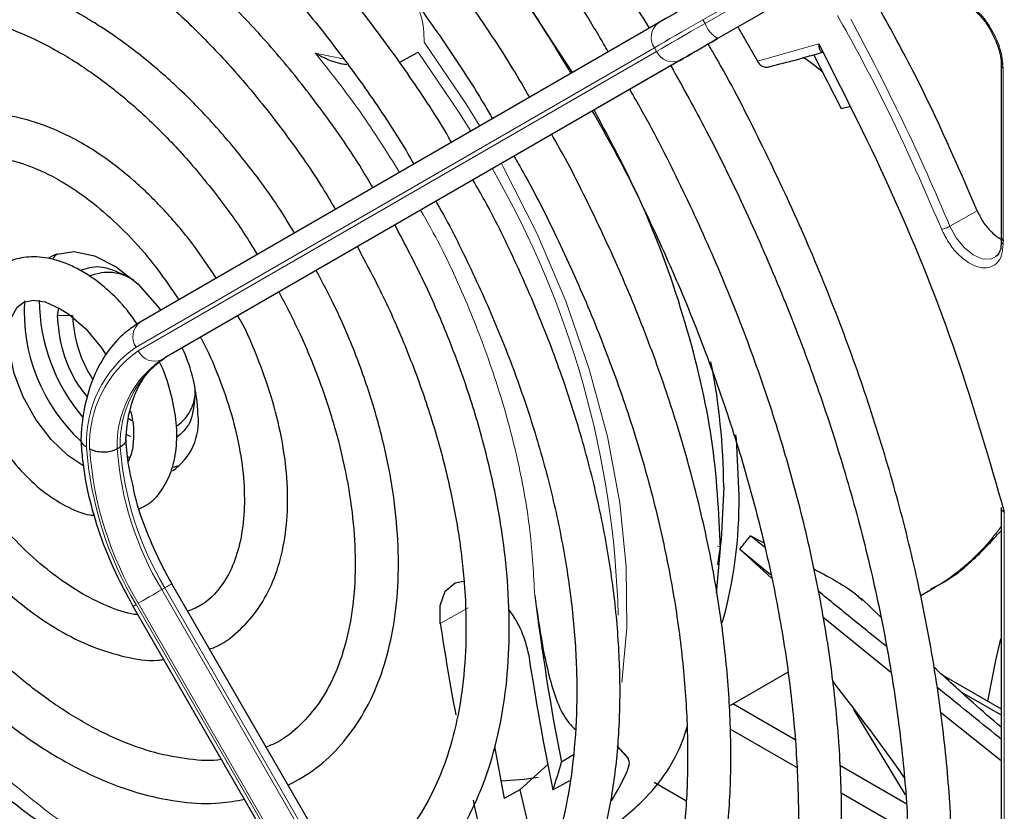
# Paper-space layout 'Blatt2' of a CAD drawing. Header units: millimetres. Extents: x 5 to 418, y 2 to 292.
# Tile 64 of 115: x 103.14 to 110.74, y 216.33 to 222.43. Entities that reach past the tile are written whole.
import ezdxf

# ---------------------------------------------------------------- set-up
doc = ezdxf.new("R2010")
doc.units = ezdxf.units.MM

psp = doc.layouts.new('Blatt2')

# ---------------------------------------------------------------- linework, layer by layer
at = {"color": 7, "linetype": 'Continuous', "lineweight": 18}
for p, q in [((108.4124, 222.431), (108.763, 222.6334)), ((108.7796, 222.6045), (108.429, 222.4021)), ((108.526, 222.2849), (108.8766, 222.4873)), ((108.429, 222.4021), (108.4124, 222.431)), ((104.0421, 219.9072), (108.0386, 222.2151)), ((108.0386, 222.2151), (108.0553, 222.1863)), ((108.8326, 222.1113), (109.3071, 222.2437)), ((108.0553, 222.1863), (104.0587, 219.8784)), ((105.4234, 222.1741), (105.6396, 222.1284)), ((104.2398, 219.8097), (108.2363, 222.1176)), ((110.7282, 222.0567), (110.7282, 220.701)), ((110.3171, 220.8386), (110.5282, 220.9568)), ((103.435, 220.1497), (103.5528, 220.1497)), ((104.2634, 219.8233), (104.2398, 219.8097)), ((110.7366, 218.6346), (110.7366, 215.7985)), ((108.5255, 218.3752), (108.5481, 218.3671)), ((104.2634, 218.0501), (104.2398, 218.0365)), ((104.2634, 218.0501), (108.2599, 211.1279)), ((108.2363, 211.1143), (104.2398, 218.0365)), ((108.0386, 211.0002), (104.0421, 217.9223)), ((104.0587, 217.932), (108.0553, 211.0098)), ((106.6033, 217.8961), (106.3876, 217.7749))]:
    psp.add_line(p, q, dxfattribs=at)
at = {"color": 7, "linetype": 'Continuous', "lineweight": 25}
for p, q in [((107.4076, 222.0239), (107.0704, 222.5381)), ((108.8815, 222.4901), (108.5309, 222.2877)), ((108.0697, 222.4063), (104.0731, 220.0984)), ((108.6829, 222.3755), (108.8326, 222.1113)), ((106.0715, 222.1021), (106.218, 222.1816)), ((109.266, 222.1632), (109.4799, 221.745)), ((108.2599, 222.1312), (104.2634, 219.8233)), ((110.7135, 222.0774), (110.7135, 220.7212)), ((109.4799, 221.745), (109.5418, 221.7616)), ((110.7125, 220.7222), (110.712, 220.7104)), ((103.435, 220.1497), (103.4461, 220.2079)), ((103.9866, 219.3566), (104.0101, 219.3416)), ((104.0027, 219.2181), (103.9653, 219.2311)), ((103.92, 219.1349), (103.8964, 219.1213)), ((103.9757, 219.0619), (103.9938, 219.0521)), ((104.328, 218.9812), (104.3777, 218.9931)), ((110.7122, 218.6691), (110.7122, 215.8325)), ((108.78, 218.4519), (108.8807, 218.3994)), ((108.8886, 218.3631), (108.78, 218.4519)), ((108.5173, 218.0104), (108.5482, 218.3545)), ((108.9409, 218.1244), (108.6965, 218.3491)), ((108.6965, 218.3491), (108.9343, 218.1542)), ((108.3148, 211.1596), (104.3183, 218.0818)), ((110.0882, 217.9897), (110.1993, 218.0539)), ((109.7907, 217.818), (109.6344, 217.9672)), ((104.0182, 217.9086), (108.0148, 210.9864)), ((109.3367, 217.8276), (109.8597, 217.4035)), ((108.6173, 217.1406), (109.0685, 217.4011)), ((110.2572, 217.3805), (110.7122, 217.1178)), ((110.4019, 217.2493), (110.7122, 217.0702)), ((109.1231, 216.8784), (108.6431, 217.1555)), ((109.9748, 216.4544), (109.5758, 217.1135)), ((110.2456, 217.0921), (110.7122, 216.7192)), ((108.2808, 216.9464), (108.2902, 216.9518)), ((108.6208, 216.9643), (109.1353, 216.6672)), ((106.8048, 216.8279), (106.8805, 216.4264)), ((107.8356, 216.7337), (107.752, 216.8303)), ((107.7522, 216.8327), (107.8338, 216.7425)), ((107.4161, 216.7635), (107.3211, 216.7058)), ((107.0013, 216.4932), (107.2204, 216.6918)), ((109.9787, 216.3844), (109.4672, 216.6797)), ((107.2561, 216.4927), (107.3862, 216.5648)), ((108.0375, 216.5525), (108.2816, 216.4116)), ((107.0014, 216.4932), (106.8805, 216.4264)), ((107.0014, 216.4931), (107.141, 215.9071)), ((109.4781, 216.4693), (109.9907, 216.1734))]:
    psp.add_line(p, q, dxfattribs=at)
at = {"color": 7, "linetype": 'Continuous', "lineweight": 25, "flags": 128}
for points in [[(108.3593, 222.5735), (108.3165, 222.5488), (108.2748, 222.5247), (108.2346, 222.5015), (108.1963, 222.4794), (108.1604, 222.4587), (108.1271, 222.4394), (108.0967, 222.4219), (108.0697, 222.4063)], [(108.2363, 222.1176), (108.2634, 222.1332), (108.2937, 222.1507), (108.327, 222.17), (108.363, 222.1907), (108.4012, 222.2128), (108.4414, 222.236), (108.4831, 222.2601), (108.526, 222.2849)], [(108.5309, 222.2877), (108.4908, 222.2645), (108.4518, 222.242), (108.4142, 222.2203), (108.3784, 222.1996), (108.3448, 222.1802), (108.3136, 222.1622), (108.2852, 222.1458), (108.2599, 222.1312)], [(103.3725, 220.5982), (103.4193, 220.6204), (103.5615, 220.6425), (103.7216, 220.6101), (103.8897, 220.5253), (104.0551, 220.3934), (104.2074, 220.2227), (104.2317, 220.19)], [(103.4351, 220.6259), (103.4219, 220.6132), (103.3999, 220.5888)], [(103.6382, 218.9876), (103.5154, 219.0703), (103.3868, 219.1946), (103.2691, 219.3491), (103.1718, 219.5232), (103.1025, 219.7038), (103.0657, 219.8761), (103.0617, 220.0257), (103.0852, 220.1401), (103.1257, 220.2136), (103.1767, 220.2537), (103.2481, 220.2687), (103.3409, 220.2544), (103.4577, 220.2028), (103.4577, 220.2028), (103.5243, 220.1595), (103.6541, 220.0468), (103.7765, 219.9012), (103.8112, 219.8454)], [(108.6912, 218.7618), (108.6704, 219.2004), (108.6677, 219.2291)], [(108.5733, 218.8298), (108.5526, 218.4229), (108.5263, 218.2277)], [(106.3876, 217.7749), (106.3857, 217.9152), (106.4252, 218.0239), (106.5012, 218.088), (106.5679, 218.1019)], [(110.6091, 217.1773), (110.67, 217.4893), (110.7096, 217.6565)], [(107.8338, 216.7425), (107.834, 216.7414), (107.8342, 216.7403), (107.8345, 216.7392), (107.8347, 216.7381), (107.8349, 216.737), (107.8352, 216.7359), (107.8354, 216.7348), (107.8356, 216.7337)], [(107.1415, 216.5877), (107.0345, 216.5716), (106.8589, 216.5592)]]:
    psp.add_lwpolyline(points, dxfattribs=at)
at = {"color": 7, "linetype": 'Continuous', "lineweight": 18, "flags": 128}
for points in [[(108.0386, 222.2151), (108.0735, 222.2353), (108.1127, 222.2579), (108.1557, 222.2827), (108.202, 222.3095), (108.2514, 222.338), (108.3032, 222.3679), (108.3571, 222.399), (108.4124, 222.431)], [(108.429, 222.4021), (108.3737, 222.3702), (108.3199, 222.3391), (108.2681, 222.3091), (108.2187, 222.2806), (108.1723, 222.2539), (108.1293, 222.229), (108.0902, 222.2064), (108.0553, 222.1863)], [(106.6926, 221.6111), (106.5848, 221.7853), (106.2633, 222.2565)], [(106.218, 222.1816), (106.5318, 221.7175), (106.6224, 221.5705)], [(107.7885, 217.3203), (107.8264, 217.7415), (107.8217, 218.2126), (107.7712, 218.7065), (107.6758, 219.2168), (107.5366, 219.7371), (107.3553, 220.2607), (107.1343, 220.781), (106.8763, 221.2914), (106.8593, 221.3224)], [(110.6673, 220.6005), (110.6308, 220.585), (110.5666, 220.5867), (110.4961, 220.6173), (110.4263, 220.6736), (110.3646, 220.75), (110.3171, 220.8386)], [(104.3183, 218.0818), (104.3164, 218.0807), (104.3097, 218.0768), (104.2982, 218.0703), (104.2826, 218.0612), (104.2634, 218.0501)], [(104.2398, 218.0365), (104.2177, 218.0237), (104.1935, 218.0098), (104.1682, 217.9952), (104.1428, 217.9805), (104.1183, 217.9664), (104.0955, 217.9532), (104.0754, 217.9416), (104.0587, 217.932)], [(104.0421, 217.9223), (104.0295, 217.9151), (104.0214, 217.9104), (104.0183, 217.9086), (104.0182, 217.9086)]]:
    psp.add_lwpolyline(points, dxfattribs=at)
at = {"color": 7, "linetype": 'Continuous', "lineweight": 18}
for centre, radius, start, end in [((108.1517, 222.2948), 0.1383, 126.35124, 215.18509), ((108.6559, 222.491), 0.2436, 201.40084, 237.78978), ((93.3539, 213.7031), 18.4029, 22.81394, 28.326), ((108.1808, 222.2443), 0.1384, 204.8163, 293.64307), ((100.4792, 217.6449), 7.2829, 1.52989, 29.95859), ((104.1551, 219.9869), 0.1383, 126.35124, 215.18509), ((104.5542, 219.1739), 0.8944, 124.92656, 182.49063), ((104.5611, 219.1586), 0.8777, 124.91275, 182.4318), ((104.1843, 219.9364), 0.1384, 204.8163, 293.64307), ((104.6982, 219.1512), 0.8023, 124.84397, 182.13721), ((104.7218, 219.1648), 0.8023, 124.84397, 182.13721), ((106.3835, 219.3253), 2.7296, 183.99715, 210.92952), ((106.359, 219.31), 2.6814, 184.03412, 210.92588), ((106.3547, 219.3026), 2.4649, 184.21856, 210.90782), ((106.3783, 219.3162), 2.4649, 184.21856, 210.90782), ((109.3702, 219.4733), 1.6438, 300.29024, 324.72127)]:
    psp.add_arc(centre, radius, start, end, dxfattribs=at)
at = {"color": 7, "linetype": 'Continuous', "lineweight": 25}
for centre, radius, start, end in [((107.5689, 227.8508), 5.9381, 283.25268, 287.31096), ((103.8272, 220.1317), 0.3507, 55.81024, 112.86683), ((104.5418, 220.1808), 1.3626, 176.56274, 227.13745), ((104.7291, 220.2874), 1.4349, 180.79457, 220.09796), ((104.542, 220.1897), 0.99, 182.31609, 212.78142), ((103.2065, 219.3499), 1.3132, 1.64984, 24.82643), ((103.4337, 218.7917), 5.1397, 0.42479, 11.23272), ((104.1741, 219.567), 0.3238, 304.5077, 6.80448), ((104.0653, 219.3311), 0.4575, 304.20343, 7.10875), ((105.2309, 218.7183), 3.4606, 344.28764, 0.7207), ((126.0736, 220.3573), 19.1046, 187.11643, 191.01869), ((106.2771, 217.3945), 0.8042, 9.90459, 37.51875), ((127.0139, 220.9133), 20.8638, 188.65153, 190.61197), ((126.7564, 220.5324), 19.9143, 188.66318, 191.70405), ((104.4592, 217.462), 2.9601, 340.88593, 345.20024), ((105.7385, 217.6035), 2.3037, 328.71047, 334.97582), ((129.0211, 221.3198), 22.9119, 192.3626, 194.16817)]:
    psp.add_arc(centre, radius, start, end, dxfattribs=at)
for points, knots in [([(98.8658, 227.5257), (98.9543, 227.5787), (99.1557, 227.6993), (99.5004, 227.833), (99.8923, 227.9354), (100.3058, 227.9888), (100.7375, 227.9949), (101.1851, 227.9532), (101.6459, 227.8643), (102.1176, 227.7286), (102.5976, 227.5469), (103.0455, 227.3378), (103.4183, 227.1349), (103.7915, 226.911), (104.2023, 226.6373), (104.6869, 226.2718), (105.1652, 225.8681), (105.6344, 225.4285), (106.0917, 224.9554), (106.5344, 224.4514), (106.9602, 223.9197), (107.3655, 223.3624), (107.7135, 222.8436), (107.9146, 222.5042), (107.9974, 222.3645)], [0, 0, 0, 0, 0.03829, 0.087164, 0.135963, 0.1846, 0.233039, 0.281292, 0.329395, 0.377392, 0.425324, 0.47322, 0.50993, 0.535066, 0.582938, 0.63083, 0.678736, 0.726658, 0.774594, 0.822544, 0.870506, 0.918477, 0.966454, 1, 1, 1, 1]), ([(107.6823, 222.1826), (107.6583, 222.2246), (107.5249, 222.4583), (107.2566, 222.8678), (106.8788, 223.4057), (106.4778, 223.9185), (106.0589, 224.4045), (105.6239, 224.8603), (105.1757, 225.283), (104.7169, 225.67), (104.2504, 226.0188), (103.8848, 226.2579), (103.5928, 226.4308), (103.3005, 226.5925), (102.9022, 226.7845), (102.4326, 226.9668), (101.9694, 227.1019), (101.5156, 227.1889), (101.0742, 227.2269), (100.6486, 227.2157), (100.2413, 227.1559), (99.8568, 227.0457), (99.5426, 226.9168), (99.3683, 226.8066), (99.3044, 226.7662)], [0, 0, 0, 0, 0.011162, 0.062107, 0.113056, 0.164012, 0.21498, 0.265963, 0.316965, 0.367989, 0.419038, 0.470111, 0.486792, 0.513707, 0.564806, 0.615924, 0.667022, 0.718066, 0.769011, 0.819804, 0.870398, 0.920769, 0.970934, 1, 1, 1, 1]), ([(99.4705, 226.4783), (99.5452, 226.5242), (99.724, 226.6342), (100.037, 226.7551), (100.4026, 226.8476), (100.7898, 226.891), (101.1948, 226.887), (101.615, 226.8354), (102.0478, 226.7368), (102.4904, 226.5917), (102.9321, 226.4045), (103.2559, 226.2377), (103.508, 226.0944), (103.7684, 225.9377), (104.1509, 225.6804), (104.6016, 225.3347), (105.0456, 224.9512), (105.4798, 224.5323), (105.9014, 224.0807), (106.3076, 223.5994), (106.695, 223.0914), (107.0613, 222.5645), (107.2849, 222.1984), (107.3956, 222.017)], [0, 0, 0, 0, 0.03764, 0.090197, 0.142659, 0.194901, 0.246879, 0.298616, 0.350169, 0.401602, 0.452965, 0.501564, 0.51146, 0.538393, 0.589708, 0.641048, 0.692406, 0.743784, 0.795182, 0.846597, 0.898026, 0.949466, 1, 1, 1, 1]), ([(107.077, 221.833), (107.0343, 221.9065), (106.889, 222.1564), (106.6142, 222.5648), (106.2564, 223.0537), (105.8771, 223.5163), (105.4809, 223.9504), (105.0702, 224.3525), (104.648, 224.7198), (104.2173, 225.0493), (103.8746, 225.2767), (103.5997, 225.4404), (103.3244, 225.592), (102.9553, 225.767), (102.5207, 225.9287), (102.0929, 226.043), (101.6752, 226.1087), (101.2711, 226.125), (100.8837, 226.0922), (100.5175, 226.0092), (100.1887, 225.8892), (99.9957, 225.7748), (99.9071, 225.7222)], [0, 0, 0, 0, 0.022962, 0.078127, 0.133299, 0.188484, 0.243687, 0.298913, 0.354169, 0.409457, 0.46478, 0.484563, 0.513727, 0.569088, 0.624474, 0.679826, 0.735091, 0.790198, 0.845069, 0.899649, 0.953933, 1, 1, 1, 1]), ([(100.0727, 225.4354), (100.0761, 225.438), (100.17, 225.5075), (100.3793, 225.6026), (100.7006, 225.7159), (101.0477, 225.7767), (101.4132, 225.7912), (101.7952, 225.7577), (102.1905, 225.6772), (102.5963, 225.5502), (103.0021, 225.3806), (103.2907, 225.2315), (103.5133, 225.1044), (103.7435, 224.9655), (104.0953, 224.726), (104.5094, 224.4017), (104.9163, 224.04), (105.3127, 223.6437), (105.6953, 223.2158), (106.0618, 222.7599), (106.4064, 222.2779), (106.6496, 221.9117), (106.769, 221.7027), (106.7894, 221.6669)], [0, 0, 0, 0, 0.002167, 0.059278, 0.116482, 0.173473, 0.23011, 0.286387, 0.342378, 0.39818, 0.453875, 0.506548, 0.513556, 0.542737, 0.59836, 0.654018, 0.709701, 0.765412, 0.821148, 0.876907, 0.932683, 0.988471, 1, 1, 1, 1]), ([(106.475, 221.4854), (106.4683, 221.4972), (106.37, 221.6709), (106.1557, 221.9914), (105.8332, 222.4404), (105.4876, 222.8627), (105.1255, 223.2567), (104.7489, 223.6183), (104.3614, 223.9444), (103.9852, 224.2181), (103.6681, 224.4161), (103.3503, 224.5904), (103.013, 224.7468), (102.6164, 224.8862), (102.2271, 224.9775), (101.8488, 225.0197), (101.4857, 225.0119), (101.1407, 224.9559), (100.8212, 224.8464), (100.6107, 224.7514), (100.5159, 224.6812), (100.5105, 224.6771)], [0, 0, 0, 0, 0.00443, 0.06507, 0.12572, 0.186386, 0.247079, 0.307807, 0.368579, 0.4294, 0.481428, 0.513518, 0.574424, 0.635361, 0.696237, 0.756959, 0.817409, 0.877475, 0.937108, 0.996372, 1, 1, 1, 1]), ([(100.6667, 224.3802), (100.7441, 224.4272), (100.9081, 224.5268), (101.1898, 224.6226), (101.5022, 224.6788), (101.8347, 224.6862), (102.1827, 224.6464), (102.5434, 224.5597), (102.9135, 224.4269), (103.22, 224.2821), (103.4679, 224.1451), (103.7161, 223.9946), (104.0345, 223.7747), (104.4084, 223.4739), (104.7746, 223.1363), (105.1291, 222.7652), (105.4692, 222.3641), (105.7893, 221.9356), (106.0288, 221.5849), (106.1519, 221.373), (106.1842, 221.3174)], [0, 0, 0, 0, 0.056564, 0.119784, 0.182724, 0.245135, 0.307015, 0.368499, 0.429743, 0.49087, 0.517922, 0.549937, 0.611004, 0.67212, 0.733274, 0.794468, 0.855697, 0.916956, 0.978235, 1, 1, 1, 1]), ([(105.8684, 221.1351), (105.8402, 221.1835), (105.7285, 221.3753), (105.5072, 221.6924), (105.2081, 222.0806), (104.8887, 222.4402), (104.5546, 222.7686), (104.2087, 223.0619), (103.8968, 223.2863), (103.6383, 223.4459), (103.3789, 223.5872), (103.0766, 223.7231), (102.7219, 223.8374), (102.3752, 223.9031), (102.0412, 223.9186), (101.7235, 223.885), (101.4298, 223.7981), (101.2265, 223.7106), (101.1312, 223.6394), (101.1161, 223.6281)], [0, 0, 0, 0, 0.023008, 0.091175, 0.15936, 0.227582, 0.295856, 0.364198, 0.432618, 0.47667, 0.512795, 0.581341, 0.649924, 0.718383, 0.786535, 0.854171, 0.921147, 0.987504, 1, 1, 1, 1]), ([(101.2839, 223.3375), (101.308, 223.3554), (101.4036, 223.4264), (101.5975, 223.5047), (101.864, 223.5702), (102.1535, 223.5851), (102.4591, 223.5532), (102.7775, 223.4744), (103.0991, 223.3522), (103.3276, 223.237), (103.5035, 223.1367), (103.6856, 223.0257), (103.9664, 222.8275), (104.2956, 222.5532), (104.6158, 222.243), (104.9237, 221.9008), (105.2133, 221.5296), (105.4335, 221.2168), (105.5471, 221.0235), (105.5795, 220.9683)], [0, 0, 0, 0, 0.024223, 0.096158, 0.168125, 0.23931, 0.309579, 0.379167, 0.448369, 0.51365, 0.521388, 0.557507, 0.626475, 0.695519, 0.764626, 0.833794, 0.903015, 0.972274, 1, 1, 1, 1]), ([(105.2633, 220.7857), (105.2295, 220.8422), (105.1223, 221.0216), (104.9151, 221.3035), (104.6474, 221.6255), (104.3616, 221.9166), (104.0634, 222.1735), (103.8154, 222.35), (103.6138, 222.4725), (103.4112, 222.5818), (103.1486, 222.6943), (102.8411, 222.78), (102.543, 222.8155), (102.259, 222.8011), (101.998, 222.7323), (101.8174, 222.6567), (101.7346, 222.5917), (101.7207, 222.5809)], [0, 0, 0, 0, 0.036587, 0.116038, 0.195537, 0.275119, 0.35482, 0.434666, 0.468635, 0.510846, 0.590905, 0.671004, 0.750783, 0.82983, 0.907773, 0.984584, 1, 1, 1, 1]), ([(110.5282, 220.9568), (110.3753, 221.3102), (110.1459, 221.8402), (109.8645, 222.352), (109.7707, 222.5225)], [0, 0, 0, 0, 0.666792, 1, 1, 1, 1]), ([(110.4425, 222.549), (110.4594, 222.5383), (110.4938, 222.5163), (110.5498, 222.463), (110.5973, 222.4047), (110.6236, 222.3616), (110.6328, 222.3465)], [0, 0, 0, 0, 0.244302, 0.500853, 0.825035, 1, 1, 1, 1]), ([(101.8878, 222.2914), (101.9362, 222.3238), (102.0465, 222.3975), (102.2488, 222.4589), (102.4873, 222.4831), (102.7447, 222.4583), (103.0146, 222.3873), (103.2545, 222.2871), (103.4521, 222.1814), (103.6503, 222.0595), (103.888, 221.8867), (104.1651, 221.6431), (104.4327, 221.3654), (104.6837, 221.0566), (104.866, 220.8054), (104.9551, 220.6536), (104.9752, 220.6193)], [0, 0, 0, 0, 0.067057, 0.152849, 0.237698, 0.32069, 0.402293, 0.483198, 0.53004, 0.572174, 0.652767, 0.733498, 0.814345, 0.895301, 0.976338, 1, 1, 1, 1]), ([(110.6328, 222.3465), (110.6541, 222.3042), (110.6837, 222.2454), (110.7057, 222.1607), (110.7146, 222.1081), (110.7125, 222.0779), (110.7119, 222.0691)], [0, 0, 0, 0, 0.440805, 0.61396, 0.88685, 1, 1, 1, 1]), ([(108.2368, 211.2947), (108.3507, 211.3611), (108.5844, 211.4976), (108.9036, 211.7601), (109.2005, 212.0664), (109.4655, 212.415), (109.6979, 212.803), (109.8963, 213.2288), (110.0594, 213.6901), (110.1862, 214.1843), (110.276, 214.7087), (110.3284, 215.2601), (110.3429, 215.8355), (110.3197, 216.4314), (110.2589, 217.0447), (110.1609, 217.6718), (110.0265, 218.3093), (109.8563, 218.9537), (109.6514, 219.6016), (109.4128, 220.2493), (109.1426, 220.8938), (108.8391, 221.5296), (108.6082, 221.9805), (108.4712, 222.2137), (108.4538, 222.2432)], [0, 0, 0, 0, 0.044421, 0.091203, 0.138022, 0.18495, 0.232029, 0.279269, 0.326654, 0.374154, 0.421733, 0.469362, 0.517014, 0.564673, 0.612324, 0.659964, 0.70759, 0.755203, 0.802802, 0.85039, 0.897968, 0.945541, 0.993109, 1, 1, 1, 1]), ([(109.3071, 222.2437), (109.3068, 222.2336), (109.3065, 222.2168), (109.313, 222.1982), (109.3216, 222.1865), (109.3309, 222.184), (109.3352, 222.1829)], [0, 0, 0, 0, 0.336126, 0.560864, 0.79606, 1, 1, 1, 1]), ([(109.3071, 222.2437), (109.5064, 221.8495), (109.9053, 221.0607), (110.3871, 219.8444), (110.6201, 219.0377), (110.7366, 218.6346)], [0, 0, 0, 0, 0.333212, 0.666777, 1, 1, 1, 1]), ([(105.4234, 222.1741), (105.4875, 222.1392), (105.5619, 222.0987), (105.6547, 222.0875), (105.6676, 222.0859)], [0, 0, 0, 0, 0.861249, 1, 1, 1, 1]), ([(109.3367, 222.0249), (109.2947, 222.0601), (109.2474, 222.0997), (109.1898, 222.1363), (109.1833, 222.1405)], [0, 0, 0, 0, 0.887552, 1, 1, 1, 1]), ([(108.1649, 222.0763), (108.2577, 221.9095), (108.4633, 221.5398), (108.7484, 220.9526), (109.0244, 220.3221), (109.2681, 219.6871), (109.4792, 219.0517), (109.656, 218.4196), (109.7979, 217.7944), (109.9039, 217.1798), (109.9736, 216.5793), (110.0067, 215.9964), (110.0031, 215.4345), (109.9629, 214.8968), (109.8866, 214.3864), (109.7748, 213.9061), (109.6282, 213.4585), (109.4479, 213.0461), (109.2348, 212.6707), (108.9897, 212.3346), (108.7148, 212.0376), (108.4073, 211.7885), (108.1912, 211.6375), (108.071, 211.5826), (108.0707, 211.5824)], [0, 0, 0, 0, 0.03944, 0.087421, 0.135397, 0.183365, 0.231322, 0.279265, 0.327192, 0.375101, 0.42299, 0.470859, 0.51871, 0.566548, 0.614381, 0.66222, 0.710086, 0.75801, 0.806031, 0.854197, 0.902549, 0.951109, 0.999856, 1, 1, 1, 1]), ([(108.8326, 222.1113), (108.8387, 222.1023), (108.8507, 222.0841), (108.8772, 222.0675), (108.9055, 222.0615), (108.922, 222.0678), (108.9302, 222.0709)], [0, 0, 0, 0, 0.250494, 0.503104, 0.754115, 1, 1, 1, 1]), ([(110.7138, 222.0771), (110.7142, 222.0805), (110.7152, 222.0877), (110.7225, 222.0934), (110.7264, 222.0964)], [0, 0, 0, 0, 0.482335, 1, 1, 1, 1]), ([(107.63, 212.3458), (107.68, 212.371), (107.8463, 212.4548), (108.101, 212.6456), (108.3917, 212.9144), (108.6501, 213.2279), (108.8765, 213.5807), (109.069, 213.972), (109.2265, 214.3991), (109.3478, 214.8595), (109.432, 215.3501), (109.4786, 215.8677), (109.4874, 216.4088), (109.4583, 216.9699), (109.3917, 217.5474), (109.2881, 218.1376), (109.1482, 218.7369), (108.9729, 219.3414), (108.7634, 219.9473), (108.5216, 220.5513), (108.2465, 221.148), (108.0211, 221.5969), (107.8793, 221.8407), (107.8485, 221.8937)], [0, 0, 0, 0, 0.021532, 0.071525, 0.121522, 0.171619, 0.221893, 0.272376, 0.323056, 0.373894, 0.424842, 0.475857, 0.526904, 0.577958, 0.629001, 0.680028, 0.731037, 0.782028, 0.833004, 0.883966, 0.934919, 0.985865, 1, 1, 1, 1]), ([(104.6606, 220.4376), (104.6006, 220.5276), (104.4765, 220.7137), (104.2608, 220.9665), (104.0257, 221.1958), (103.8108, 221.3631), (103.631, 221.4767), (103.4493, 221.573), (103.2329, 221.6577), (102.9811, 221.708), (102.7398, 221.7074), (102.5218, 221.6492), (102.3817, 221.5887), (102.3257, 221.5379), (102.3239, 221.5362)], [0, 0, 0, 0, 0.092887, 0.192207, 0.291736, 0.391577, 0.45219, 0.505207, 0.605665, 0.706091, 0.805336, 0.902282, 0.996729, 1, 1, 1, 1]), ([(107.5593, 221.7266), (107.6133, 221.6318), (107.7746, 221.3489), (108.0135, 220.8639), (108.2753, 220.2772), (108.5044, 219.6853), (108.7009, 219.0932), (108.8633, 218.5044), (108.9905, 217.9231), (109.0819, 217.3531), (109.1368, 216.7983), (109.1552, 216.2623), (109.137, 215.7487), (109.0825, 215.261), (108.9924, 214.8022), (108.8673, 214.3752), (108.7083, 213.9827), (108.5165, 213.627), (108.2932, 213.3096), (108.0386, 213.0337), (107.7646, 212.8024), (107.5624, 212.6863), (107.4655, 212.6307)], [0, 0, 0, 0, 0.025939, 0.077388, 0.128831, 0.180264, 0.231682, 0.283082, 0.33446, 0.385814, 0.437141, 0.488442, 0.53972, 0.590985, 0.642248, 0.693533, 0.744876, 0.79633, 0.847959, 0.899827, 0.951972, 1, 1, 1, 1]), ([(108.5482, 218.3545), (108.535, 218.6329), (108.5086, 219.1898), (108.2934, 220.0924), (107.9891, 220.9556), (107.7038, 221.4918), (107.5743, 221.7353)], [0, 0, 0, 0, 0.260989, 0.521978, 0.782966, 1, 1, 1, 1]), ([(107.027, 213.3901), (107.0465, 213.3991), (107.1758, 213.4588), (107.3901, 213.6139), (107.6649, 213.8558), (107.9065, 214.1437), (108.1164, 214.4706), (108.2923, 214.8358), (108.4329, 215.2366), (108.5371, 215.6701), (108.604, 216.1329), (108.633, 216.6215), (108.6241, 217.132), (108.5773, 217.6605), (108.4933, 218.203), (108.3726, 218.7557), (108.2164, 219.3143), (108.0256, 219.8748), (107.8027, 220.4336), (107.5454, 220.9845), (107.3584, 221.3565), (107.2505, 221.539), (107.2464, 221.5459)], [0, 0, 0, 0, 0.009591, 0.063576, 0.117535, 0.171598, 0.225887, 0.280456, 0.33529, 0.390334, 0.445519, 0.500781, 0.556076, 0.611368, 0.666641, 0.72189, 0.777116, 0.832319, 0.887503, 0.942675, 0.997838, 1, 1, 1, 1]), ([(102.4928, 221.2436), (102.5303, 221.2711), (102.6133, 221.3318), (102.7716, 221.3729), (102.9624, 221.3742), (103.1704, 221.3268), (103.3385, 221.2555), (103.4725, 221.182), (103.6069, 221.098), (103.792, 220.9565), (104.0054, 220.7511), (104.2028, 220.522), (104.3169, 220.3521), (104.3715, 220.2707)], [0, 0, 0, 0, 0.092171, 0.203986, 0.312856, 0.416801, 0.518423, 0.550423, 0.602981, 0.703863, 0.805078, 0.906578, 1, 1, 1, 1]), ([(106.9559, 221.3781), (106.9795, 221.3374), (107.1036, 221.1244), (107.3014, 220.7252), (107.5456, 220.1854), (107.7562, 219.6399), (107.9346, 219.0945), (108.0786, 218.5531), (108.1873, 218.02), (108.26, 217.4996), (108.2963, 216.996), (108.2961, 216.513), (108.2595, 216.0545), (108.1872, 215.624), (108.08, 215.2247), (107.939, 214.8596), (107.7652, 214.531), (107.5603, 214.2405), (107.3241, 213.992), (107.091, 213.8025), (106.9259, 213.7157), (106.8593, 213.6807)], [0, 0, 0, 0, 0.013176, 0.06897, 0.124756, 0.180528, 0.23628, 0.292006, 0.347701, 0.40336, 0.458983, 0.51457, 0.57013, 0.625681, 0.681245, 0.736873, 0.792637, 0.848632, 0.904957, 0.961672, 1, 1, 1, 1]), ([(106.4221, 214.4379), (106.4486, 214.4501), (106.5757, 214.5084), (106.7778, 214.659), (107.0236, 214.8885), (107.236, 215.1628), (107.4159, 215.4753), (107.5611, 215.8251), (107.6704, 216.2088), (107.7426, 216.6233), (107.7769, 217.0645), (107.7731, 217.5283), (107.7314, 218.0103), (107.6522, 218.5061), (107.5365, 219.0114), (107.3853, 219.5216), (107.2005, 220.0326), (106.9816, 220.5387), (106.7936, 220.9281), (106.6702, 221.1424), (106.6396, 221.1955)], [0, 0, 0, 0, 0.015571, 0.074666, 0.133732, 0.19297, 0.252551, 0.312532, 0.372865, 0.433452, 0.494187, 0.554988, 0.615795, 0.676577, 0.737325, 0.798039, 0.858723, 0.919383, 0.980028, 1, 1, 1, 1]), ([(106.3534, 221.0303), (106.3562, 221.0255), (106.4509, 220.8651), (106.6133, 220.5357), (106.8354, 220.0467), (107.023, 219.5516), (107.1784, 219.0576), (107.299, 218.5688), (107.3842, 218.0902), (107.4333, 217.6263), (107.4459, 217.1816), (107.4223, 216.7603), (107.363, 216.3665), (107.2689, 216.0037), (107.1414, 215.6751), (106.9817, 215.3834), (106.7916, 215.1296), (106.5697, 214.9199), (106.39, 214.7855), (106.2766, 214.7357), (106.2555, 214.7264)], [0, 0, 0, 0, 0.001862, 0.063322, 0.124771, 0.186199, 0.247596, 0.308954, 0.370262, 0.431517, 0.492716, 0.553869, 0.614997, 0.676134, 0.737349, 0.798757, 0.860516, 0.922786, 0.985643, 1, 1, 1, 1]), ([(110.5282, 220.9568), (110.5423, 220.9279), (110.5703, 220.8701), (110.6311, 220.7973), (110.6875, 220.7484), (110.7211, 220.7357), (110.7322, 220.7314)], [0, 0, 0, 0, 0.285714, 0.571429, 0.857143, 1, 1, 1, 1]), ([(105.8181, 215.484), (105.8882, 215.5215), (106.0457, 215.606), (106.2578, 215.7911), (106.4569, 216.0259), (106.6223, 216.3013), (106.7534, 216.6132), (106.8484, 216.9591), (106.906, 217.3352), (106.9256, 217.7371), (106.9068, 218.1597), (106.8502, 218.5982), (106.7564, 219.0476), (106.627, 219.5028), (106.4628, 219.9587), (106.2688, 220.4103), (106.1147, 220.7025), (106.0379, 220.8481)], [0, 0, 0, 0, 0.052821, 0.1188, 0.184872, 0.251387, 0.318507, 0.386188, 0.454269, 0.522572, 0.59096, 0.659334, 0.727662, 0.795937, 0.864164, 0.932353, 1, 1, 1, 1]), ([(110.712, 220.7104), (110.7119, 220.7012), (110.7114, 220.6732), (110.6988, 220.6378), (110.6839, 220.6107), (110.6699, 220.6048), (110.6655, 220.603)], [0, 0, 0, 0, 0.158696, 0.485398, 0.839612, 1, 1, 1, 1]), ([(110.7138, 220.7214), (110.7142, 220.7248), (110.7152, 220.7319), (110.7225, 220.7377), (110.7264, 220.7407)], [0, 0, 0, 0, 0.4823411, 1, 1, 1, 1]), ([(105.7482, 220.6808), (105.8163, 220.5529), (105.9595, 220.2838), (106.1425, 219.8615), (106.3021, 219.4236), (106.4276, 218.9876), (106.5183, 218.5595), (106.5732, 218.1444), (106.5918, 217.7476), (106.5744, 217.3738), (106.5217, 217.0278), (106.4348, 216.7134), (106.3153, 216.4342), (106.1651, 216.1919), (105.984, 215.9912), (105.8125, 215.8504), (105.6915, 215.7943), (105.6501, 215.7751)], [0, 0, 0, 0, 0.062716, 0.131985, 0.201217, 0.270395, 0.339502, 0.408524, 0.477455, 0.546301, 0.6151, 0.683907, 0.752849, 0.822147, 0.892103, 0.962991, 1, 1, 1, 1]), ([(104.0511, 220.0833), (104.0263, 220.1192), (103.9562, 220.2207), (103.8192, 220.3561), (103.698, 220.4477), (103.6005, 220.5058), (103.4975, 220.5579), (103.3467, 220.6025), (103.1776, 220.6056), (103.028, 220.5591), (102.9265, 220.4983), (102.889, 220.4451), (102.8826, 220.4361)], [0, 0, 0, 0, 0.077715, 0.219903, 0.355691, 0.375851, 0.453134, 0.598863, 0.724632, 0.8456, 0.973943, 1, 1, 1, 1]), ([(103.6126, 220.4974), (103.6605, 220.5141), (103.7632, 220.55), (103.8949, 220.4887), (103.9653, 220.4559)], [0, 0, 0, 0, 0.465358, 1, 1, 1, 1]), ([(105.2155, 216.5278), (105.2896, 216.5694), (105.4391, 216.6534), (105.6283, 216.8358), (105.7883, 217.0559), (105.9138, 217.3143), (106.0038, 217.607), (106.0565, 217.9307), (106.0709, 218.2801), (106.0467, 218.6496), (105.9846, 219.0332), (105.886, 219.425), (105.7515, 219.8186), (105.6006, 220.1792), (105.4821, 220.4015), (105.4309, 220.4975)], [0, 0, 0, 0, 0.074703, 0.150786, 0.227145, 0.304382, 0.382663, 0.461772, 0.541356, 0.621117, 0.700848, 0.780495, 0.860053, 0.939541, 1, 1, 1, 1]), ([(105.1433, 220.3315), (105.1994, 220.2238), (105.3182, 219.9954), (105.4639, 219.6361), (105.5851, 219.264), (105.6714, 218.8976), (105.7223, 218.5437), (105.7372, 218.2082), (105.7166, 217.8971), (105.6617, 217.6155), (105.5742, 217.3679), (105.4567, 217.1567), (105.3093, 216.9867), (105.1724, 216.8741), (105.0751, 216.8345), (105.0454, 216.8224)], [0, 0, 0, 0, 0.072313, 0.153367, 0.234338, 0.315187, 0.395882, 0.476402, 0.556758, 0.637035, 0.717364, 0.798096, 0.879833, 0.963283, 1, 1, 1, 1]), ([(103.6673, 219.5232), (103.6406, 219.5569), (103.5545, 219.666), (103.4604, 219.8972), (103.4434, 220.0655), (103.435, 220.1497)], [0, 0, 0, 0, 0.182718, 0.591359, 1, 1, 1, 1]), ([(104.0731, 220.0984), (104.0401, 220.0772), (103.9508, 220.02), (103.8292, 219.8911), (103.7205, 219.7066), (103.6488, 219.4902), (103.622, 219.3112), (103.6171, 219.2082), (103.6162, 219.1897)], [0, 0, 0, 0, 0.120337, 0.325835, 0.532783, 0.744527, 0.954131, 1, 1, 1, 1]), ([(104.6088, 217.5786), (104.6219, 217.5831), (104.7035, 217.611), (104.83, 217.7092), (104.9792, 217.8694), (105.0921, 218.0707), (105.1702, 218.3048), (105.2109, 218.5699), (105.213, 218.86), (105.176, 219.1676), (105.1023, 219.4853), (104.9901, 219.8039), (104.8961, 220.0276), (104.8327, 220.1384), (104.8268, 220.1487)], [0, 0, 0, 0, 0.017933, 0.111601, 0.204662, 0.2986, 0.394619, 0.49268, 0.591966, 0.691648, 0.791221, 0.890606, 0.989841, 1, 1, 1, 1]), ([(104.5386, 219.9822), (104.5409, 219.9781), (104.5965, 219.881), (104.6803, 219.6798), (104.7831, 219.3878), (104.8488, 219.1005), (104.8802, 218.8282), (104.8763, 218.5782), (104.8388, 218.3578), (104.7711, 218.1721), (104.6758, 218.0259), (104.5679, 217.9222), (104.48, 217.8859), (104.4408, 217.8696)], [0, 0, 0, 0, 0.0044777, 0.1063114, 0.207976, 0.3093474, 0.4103147, 0.5108216, 0.6109699, 0.7111095, 0.8121388, 0.9160431, 1, 1, 1, 1]), ([(103.9634, 219.1837), (103.9659, 219.2219), (103.9733, 219.3332), (104.0104, 219.4952), (104.0821, 219.652), (104.1681, 219.7596), (104.2351, 219.8044), (104.2634, 219.8233)], [0, 0, 0, 0, 0.1219982, 0.3552798, 0.5889005, 0.8262984, 1, 1, 1, 1]), ([(104.067, 218.6596), (104.0935, 218.6726), (104.167, 218.7086), (104.2547, 218.8165), (104.3259, 218.9662), (104.3592, 219.1454), (104.3558, 219.3485), (104.3093, 219.5657), (104.2619, 219.7183), (104.2232, 219.7907), (104.2221, 219.7929)], [0, 0, 0, 0, 0.07989, 0.222597, 0.365881, 0.516185, 0.673819, 0.834625, 0.995139, 1, 1, 1, 1]), ([(104.4957, 219.5374), (104.4887, 219.4601), (104.4756, 219.3132), (104.3914, 219.2411), (104.3515, 219.2069)], [0, 0, 0, 0, 0.5256403, 1, 1, 1, 1]), ([(103.9981, 219.4125), (104.0017, 219.4001), (104.0217, 219.3292), (104.0257, 219.2144), (104.0135, 219.0917), (103.9903, 219.0458), (103.9805, 219.0265)], [0, 0, 0, 0, 0.073193, 0.416832, 0.754477, 1, 1, 1, 1]), ([(102.8992, 219.3254), (102.934, 219.2622), (103.0073, 219.1289), (103.1518, 218.9498), (103.3178, 218.7925), (103.498, 218.6781), (103.635, 218.6163), (103.7093, 218.61), (103.7209, 218.609)], [0, 0, 0, 0, 0.175188, 0.369422, 0.564863, 0.762583, 0.963089, 1, 1, 1, 1]), ([(103.6162, 219.2036), (103.6191, 219.1541), (103.6273, 219.0111), (103.6705, 218.7637), (103.7569, 218.4655), (103.8725, 218.1765), (103.9713, 217.995), (104.0182, 217.9086)], [0, 0, 0, 0, 0.119661, 0.345415, 0.570792, 0.795741, 1, 1, 1, 1]), ([(103.6606, 219.135), (103.6598, 219.1355), (103.652, 219.14), (103.6349, 219.1528), (103.618, 219.1742), (103.6182, 219.1912), (103.6182, 219.1985)], [0, 0, 0, 0, 0.026094, 0.275384, 0.691481, 1, 1, 1, 1]), ([(103.9623, 219.1934), (103.9626, 219.1911), (103.9644, 219.1792), (103.9515, 219.1576), (103.9305, 219.1425), (103.92, 219.1349)], [0, 0, 0, 0, 0.105726, 0.552857, 1, 1, 1, 1]), ([(104.0166, 218.8469), (104.0035, 218.9036), (103.9742, 219.0292), (103.9672, 219.1452), (103.9634, 219.2089)], [0, 0, 0, 0, 0.450941, 1, 1, 1, 1]), ([(103.8964, 219.1213), (103.8834, 219.1151), (103.8572, 219.1027), (103.8072, 219.095), (103.7562, 219.0965), (103.715, 219.1065), (103.6928, 219.1165), (103.6849, 219.121), (103.6842, 219.1214)], [0, 0, 0, 0, 0.214285, 0.428564, 0.643, 0.857746, 0.986659, 1, 1, 1, 1]), ([(104.0561, 217.8429), (104.047, 217.8437), (103.9747, 217.8502), (103.8208, 217.9062), (103.6033, 218.0129), (103.3819, 218.1658), (103.1644, 218.3557), (102.9582, 218.581), (102.8007, 218.7815), (102.7222, 218.9111), (102.6992, 218.9492)], [0, 0, 0, 0, 0.022262, 0.176417, 0.328409, 0.480023, 0.631813, 0.784027, 0.936627, 1, 1, 1, 1]), ([(104.3183, 218.0818), (104.2932, 218.1268), (104.22, 218.2581), (104.1211, 218.484), (104.0456, 218.6979), (104.0227, 218.816), (104.0166, 218.8469)], [0, 0, 0, 0, 0.1811, 0.528913, 0.876378, 1, 1, 1, 1]), ([(102.4241, 218.7612), (102.4546, 218.7118), (102.5461, 218.564), (102.7245, 218.3403), (102.9522, 218.0966), (103.1954, 217.8877), (103.4474, 217.7176), (103.7043, 217.5898), (103.9588, 217.5142), (104.1449, 217.4834), (104.2396, 217.4953), (104.2557, 217.4973)], [0, 0, 0, 0, 0.0645949, 0.193533, 0.3226821, 0.4521808, 0.5821472, 0.7126162, 0.8433308, 0.9733049, 1, 1, 1, 1]), ([(110.7366, 218.6346), (110.7307, 218.6375), (110.7205, 218.6425), (110.7131, 218.6517), (110.713, 218.6577), (110.713, 218.6604)], [0, 0, 0, 0, 0.429004, 0.73606, 1, 1, 1, 1]), ([(104.7005, 216.7269), (104.7, 216.7268), (104.6244, 216.7122), (104.4531, 216.7255), (104.1906, 216.7714), (103.9148, 216.8688), (103.6333, 217.0091), (103.3497, 217.1923), (103.0689, 217.4153), (102.7953, 217.6748), (102.5347, 217.9671), (102.3014, 218.2686), (102.1673, 218.4805), (102.1059, 218.5774)], [0, 0, 0, 0, 0.0006075, 0.1052974, 0.2078829, 0.3092315, 0.4100683, 0.5107943, 0.6115581, 0.7124533, 0.8134936, 0.9146557, 1, 1, 1, 1]), ([(108.6965, 218.3491), (108.7069, 218.3618), (108.7348, 218.396), (108.7626, 218.4303), (108.78, 218.4519)], [0, 0, 0, 0, 0.372254, 1, 1, 1, 1]), ([(110.1691, 218.0419), (110.1902, 218.0521), (110.3054, 218.1076), (110.4937, 218.2529), (110.6387, 218.4109), (110.7122, 218.4911)], [0, 0, 0, 0, 0.0999402, 0.5435174, 1, 1, 1, 1]), ([(101.8162, 218.4101), (101.8883, 218.2974), (102.0373, 218.0641), (102.292, 217.7372), (102.5687, 217.4293), (102.8609, 217.154), (103.1638, 216.9149), (103.4734, 216.716), (103.7854, 216.5607), (104.0957, 216.4515), (104.3985, 216.3934), (104.6617, 216.3802), (104.815, 216.409), (104.8772, 216.4208)], [0, 0, 0, 0, 0.087876, 0.181746, 0.275693, 0.369759, 0.463981, 0.558384, 0.652963, 0.747628, 0.842097, 0.935945, 1, 1, 1, 1]), ([(105.3179, 215.6575), (105.3024, 215.653), (105.2003, 215.6234), (104.9895, 215.6139), (104.6887, 215.6327), (104.3722, 215.7026), (104.0464, 215.8174), (103.7142, 215.9772), (103.3794, 216.1801), (103.0462, 216.4241), (102.7185, 216.7063), (102.4006, 217.0236), (102.0958, 217.3719), (101.8107, 217.7487), (101.6116, 218.0366), (101.5167, 218.2019), (101.5014, 218.2284)], [0, 0, 0, 0, 0.014864, 0.097891, 0.179836, 0.260915, 0.341479, 0.421805, 0.502068, 0.582337, 0.662662, 0.743061, 0.82353, 0.904058, 0.984625, 1, 1, 1, 1]), ([(109.2686, 218.1965), (109.4063, 218.1224), (109.5729, 218.0329), (109.6299, 217.9636), (109.6398, 217.9516)], [0, 0, 0, 0, 0.826478, 1, 1, 1, 1]), ([(101.2117, 218.061), (101.2926, 217.9313), (101.4614, 217.6608), (101.7474, 217.2749), (102.0587, 216.9028), (102.3871, 216.561), (102.7286, 216.2527), (103.0796, 215.9815), (103.4366, 215.7507), (103.7958, 215.563), (104.1535, 215.4208), (104.5053, 215.3268), (104.8479, 215.2805), (105.1735, 215.2902), (105.3895, 215.3165), (105.4891, 215.353), (105.4929, 215.3544)], [0, 0, 0, 0, 0.0710555, 0.1481132, 0.225204, 0.3023463, 0.3795579, 0.4568542, 0.5342438, 0.6117221, 0.689258, 0.7667387, 0.8440008, 0.9208176, 0.9969662, 1, 1, 1, 1]), ([(107.1161, 217.9905), (107.1467, 217.7747), (107.1957, 217.4297), (107.3171, 217.0736), (107.4106, 216.9743), (107.4271, 216.9569)], [0, 0, 0, 0, 0.579374, 0.926142, 1, 1, 1, 1]), ([(109.8258, 217.5997), (109.7388, 217.6696), (109.5639, 217.8102), (109.3896, 217.9532), (109.3021, 218.025)], [0, 0, 0, 0, 0.497731, 1, 1, 1, 1]), ([(105.929, 214.5991), (105.8667, 214.5808), (105.7058, 214.5334), (105.4209, 214.5102), (105.0813, 214.524), (104.7265, 214.587), (104.361, 214.696), (103.9874, 214.8506), (103.6094, 215.0496), (103.2302, 215.2911), (102.8537, 215.5732), (102.4833, 215.8934), (102.1227, 216.2487), (101.7752, 216.6358), (101.4451, 217.0515), (101.1491, 217.4662), (100.9758, 217.7498), (100.8967, 217.8791)], [0, 0, 0, 0, 0.044535, 0.115036, 0.18491, 0.25425, 0.323233, 0.39202, 0.460724, 0.529412, 0.598115, 0.666856, 0.735642, 0.804471, 0.873336, 0.942229, 1, 1, 1, 1]), ([(100.6088, 217.7129), (100.6333, 217.6704), (100.7505, 217.4666), (100.9861, 217.1185), (101.3133, 216.6743), (101.6623, 216.2571), (102.0274, 215.869), (102.4063, 215.5139), (102.7956, 215.1949), (103.192, 214.9149), (103.5923, 214.6766), (103.993, 214.4823), (104.3906, 214.3339), (104.7816, 214.2334), (105.1624, 214.1815), (105.5281, 214.181), (105.8431, 214.219), (106.0257, 214.2784), (106.1001, 214.3026)], [0, 0, 0, 0, 0.017616, 0.084446, 0.151286, 0.218148, 0.285041, 0.351974, 0.418957, 0.485995, 0.553088, 0.62023, 0.687388, 0.754495, 0.821455, 0.888141, 0.954425, 1, 1, 1, 1]), ([(106.5385, 213.5433), (106.5072, 213.5311), (106.3707, 213.478), (106.105, 213.4311), (105.7444, 213.4046), (105.365, 213.4291), (104.9723, 213.5), (104.5684, 213.6178), (104.1565, 213.7812), (103.7394, 213.9894), (103.3204, 214.2407), (102.9028, 214.5335), (102.4899, 214.8656), (102.0849, 215.2345), (101.691, 215.6374), (101.3116, 216.0714), (100.9486, 216.5324), (100.609, 217.0193), (100.3894, 217.3537), (100.2911, 217.5283), (100.2906, 217.5291)], [0, 0, 0, 0, 0.01859, 0.081144, 0.14333, 0.205112, 0.26656, 0.32778, 0.388866, 0.449891, 0.510899, 0.571911, 0.632945, 0.694007, 0.755099, 0.816219, 0.877362, 0.938523, 0.999696, 1, 1, 1, 1]), ([(110.7122, 216.9754), (110.6395, 217.0383), (110.4676, 217.1871), (110.2924, 217.3475), (110.1913, 217.4402)], [0, 0, 0, 0, 0.422428, 1, 1, 1, 1]), ([(100.0035, 217.3633), (100.0943, 217.2136), (100.2911, 216.8893), (100.6234, 216.4135), (100.991, 215.9358), (101.3782, 215.4854), (101.7811, 215.065), (102.1972, 214.6779), (102.6236, 214.327), (103.0571, 214.0149), (103.4947, 213.744), (103.9334, 213.5164), (104.37, 213.3342), (104.8013, 213.1987), (105.2238, 213.1116), (105.6345, 213.0731), (106.0291, 213.0854), (106.3904, 213.1396), (106.6084, 213.2134), (106.7093, 213.2475)], [0, 0, 0, 0, 0.051309, 0.111098, 0.170898, 0.230714, 0.290553, 0.35042, 0.41032, 0.470257, 0.530232, 0.590239, 0.650267, 0.710279, 0.770224, 0.830034, 0.889626, 0.948923, 1, 1, 1, 1]), ([(109.4106, 217.3322), (109.5457, 217.1567), (109.7369, 216.9083), (109.915, 216.6576), (109.9673, 216.584)], [0, 0, 0, 0, 0.706207, 1, 1, 1, 1]), ([(110.7122, 216.8849), (110.7063, 216.8896), (110.5405, 217.022), (110.375, 217.1561), (110.2154, 217.2854)], [0, 0, 0, 0, 0.03552, 1, 1, 1, 1]), ([(107.1473, 212.4888), (107.1319, 212.4821), (107.0042, 212.4258), (106.741, 212.3647), (106.3591, 212.3094), (105.9564, 212.3064), (105.5387, 212.3498), (105.1079, 212.4406), (104.6668, 212.5779), (104.218, 212.7609), (103.7645, 212.9886), (103.3093, 213.2595), (102.8552, 213.5721), (102.4054, 213.9244), (101.9628, 214.314), (101.5305, 214.7386), (101.1113, 215.1955), (100.708, 215.6813), (100.3241, 216.1936), (99.9813, 216.6937), (99.779, 217.0302), (99.6882, 217.1813)], [0, 0, 0, 0, 0.0077893, 0.064483, 0.1209559, 0.1771451, 0.2330663, 0.2887779, 0.344348, 0.3998354, 0.4552837, 0.5107218, 0.5661627, 0.6216183, 0.6770942, 0.7325918, 0.7881102, 0.8436466, 0.8991977, 0.9547596, 1, 1, 1, 1]), ([(99.4006, 217.0152), (99.4731, 216.8925), (99.6581, 216.5799), (99.9839, 216.0974), (100.3719, 215.5697), (100.7808, 215.068), (101.2069, 214.5945), (101.6479, 214.1525), (102.101, 213.7446), (102.5634, 213.3737), (103.0323, 213.0419), (103.505, 212.7515), (103.9785, 212.5044), (104.4499, 212.3025), (104.9162, 212.1471), (105.3744, 212.0395), (105.8214, 211.9806), (106.2544, 211.9704), (106.669, 212.0112), (107.0247, 212.0852), (107.2312, 212.1661), (107.3148, 212.1988)], [0, 0, 0, 0, 0.035219, 0.089791, 0.144368, 0.198955, 0.253556, 0.308176, 0.362817, 0.417482, 0.472174, 0.526893, 0.581635, 0.636391, 0.691138, 0.745845, 0.800467, 0.85495, 0.90924, 0.963298, 1, 1, 1, 1]), ([(107.6489, 216.1601), (107.7503, 216.2371), (108.0044, 216.4303), (108.2139, 216.7245), (108.2854, 216.9609), (108.2902, 216.9767)], [0, 0, 0, 0, 0.382499, 0.958538, 1, 1, 1, 1]), ([(107.7542, 211.4377), (107.74, 211.4312), (107.6063, 211.369), (107.3298, 211.2954), (106.9255, 211.2211), (106.4994, 211.1992), (106.0573, 211.2237), (105.6009, 211.296), (105.1328, 211.4152), (104.6554, 211.5807), (104.1715, 211.7916), (103.6837, 212.0469), (103.1948, 212.3452), (102.7075, 212.6849), (102.2249, 213.0642), (101.7495, 213.4809), (101.2842, 213.9327), (100.8318, 214.417), (100.3949, 214.9313), (99.9756, 215.4721), (99.5785, 216.0377), (99.2829, 216.4892), (99.1292, 216.7561), (99.0913, 216.8219)], [0, 0, 0, 0, 0.00617, 0.058399, 0.110483, 0.162363, 0.214035, 0.265531, 0.316897, 0.368178, 0.419411, 0.470623, 0.52183, 0.573042, 0.624266, 0.675505, 0.726761, 0.778032, 0.829318, 0.880615, 0.931921, 0.983233, 1, 1, 1, 1]), ([(107.826, 216.629), (107.8364, 216.6558), (107.8535, 216.7003), (107.8407, 216.7242), (107.8356, 216.7337)], [0, 0, 0, 0, 0.602422, 1, 1, 1, 1]), ([(98.7965, 216.6663), (98.8665, 216.5471), (99.056, 216.224), (99.3932, 215.7166), (99.803, 215.1462), (100.2344, 214.6011), (100.6838, 214.0831), (101.149, 213.5954), (101.6275, 213.1407), (102.1167, 212.7215), (102.6141, 212.3401), (103.1169, 211.9986), (103.6225, 211.6991), (104.1282, 211.4433), (104.6312, 211.2327), (105.1288, 211.0688), (105.6181, 210.9525), (106.0964, 210.8846), (106.5606, 210.8659), (107.0084, 210.8952), (107.4346, 210.9773), (107.7396, 211.0626), (107.8939, 211.1349), (107.9215, 211.1479)], [0, 0, 0, 0, 0.0295598, 0.0800673, 0.1305787, 0.1810967, 0.2316244, 0.2821645, 0.3327197, 0.3832924, 0.4338844, 0.4844965, 0.535128, 0.5857754, 0.6364312, 0.6870775, 0.7376916, 0.7882425, 0.8386922, 0.8890008, 0.9391371, 0.9890918, 1, 1, 1, 1])]:
    psp.add_open_spline(points, degree=3, knots=knots, dxfattribs=at)
at = {"color": 7, "linetype": 'Continuous', "lineweight": 18}
for points, knots in [([(106.2633, 222.2565), (106.2618, 222.3266), (106.2589, 222.4607), (106.1785, 222.5832), (106.1402, 222.6416)], [0, 0, 0, 0, 0.523521, 1, 1, 1, 1]), ([(110.4294, 222.5741), (110.4685, 222.5464), (110.5468, 222.4908), (110.6456, 222.354), (110.7147, 222.2001), (110.7237, 222.1045), (110.7282, 222.0567)], [0, 0, 0, 0, 0.25, 0.5, 0.75, 1, 1, 1, 1]), ([(110.2539, 220.8145), (110.1018, 221.1646), (109.8594, 221.7231), (109.5621, 222.2622), (109.4512, 222.4634)], [0, 0, 0, 0, 0.626957, 1, 1, 1, 1]), ([(106.0734, 221.2535), (105.9752, 221.4106), (105.7738, 221.7328), (105.5421, 222.0246), (105.4234, 222.1741)], [0, 0, 0, 0, 0.487616, 1, 1, 1, 1]), ([(110.7282, 222.0567), (110.7243, 222.0595), (110.7167, 222.0652), (110.7125, 222.073), (110.7137, 222.0768), (110.7138, 222.0771)], [0, 0, 0, 0, 0.483498, 0.967002, 1, 1, 1, 1]), ([(107.1161, 217.9905), (107.1074, 218.1542), (107.0897, 218.4859), (106.995, 219.0175), (106.8491, 219.5695), (106.6463, 220.1295), (106.4409, 220.5989), (106.2884, 220.8701), (106.2364, 220.9627)], [0, 0, 0, 0, 0.174789, 0.354085, 0.536518, 0.720561, 0.904604, 1, 1, 1, 1]), ([(110.3171, 220.8386), (110.3121, 220.8359), (110.3019, 220.8306), (110.284, 220.8231), (110.2667, 220.8172), (110.2581, 220.8154), (110.2539, 220.8145)], [0, 0, 0, 0, 0.25, 0.5, 0.75, 1, 1, 1, 1]), ([(110.7282, 220.701), (110.7257, 220.6714), (110.7207, 220.6106), (110.6802, 220.5471), (110.6194, 220.5147), (110.5442, 220.5171), (110.4618, 220.5524), (110.379, 220.6192), (110.3044, 220.7102), (110.2704, 220.7803), (110.2539, 220.8145)], [0, 0, 0, 0, 0.121713, 0.25, 0.378287, 0.5, 0.621713, 0.75, 0.878287, 1, 1, 1, 1]), ([(110.7282, 220.701), (110.7243, 220.7039), (110.7167, 220.7096), (110.7125, 220.7173), (110.7137, 220.7211), (110.7138, 220.7214)], [0, 0, 0, 0, 0.483506, 0.967012, 1, 1, 1, 1]), ([(103.0027, 216.6155), (103.1631, 216.4817), (103.49, 216.209), (104.0006, 215.9038), (104.4314, 215.7039), (104.6787, 215.6527), (104.7596, 215.6359)], [0, 0, 0, 0, 0.276228, 0.562956, 0.857135, 1, 1, 1, 1])]:
    psp.add_open_spline(points, degree=3, knots=knots, dxfattribs=at)

doc.saveas('drawing.dxf')
